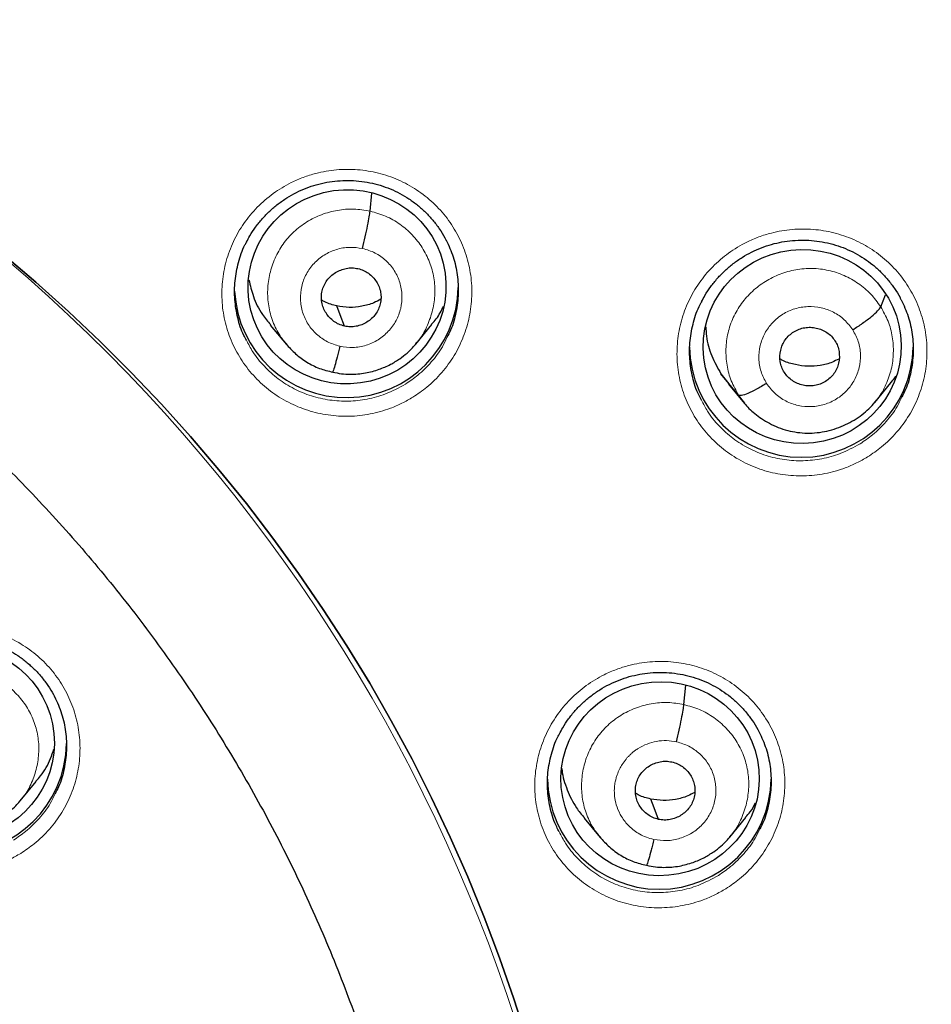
# Model space of a CAD drawing. Header units: millimetres. Extents: x 8 to 2385, y 12 to 2606.
# Tile 134 of 156: x 1076 to 1090, y 1870 to 1885. Entities that reach past the tile are written whole.
import ezdxf

# ---------------------------------------------------------------- set-up
doc = ezdxf.new("R2010")
doc.units = ezdxf.units.MM

msp = doc.modelspace()

# ---------------------------------------------------------------- linework, layer by layer
at = {"color": 7, "linetype": 'Continuous', "lineweight": 30}
for p, q in [((1081.34, 1881.651), (1081.365, 1881.926)), ((1089.103, 1880.198), (1089.178, 1880.382)), ((1079.823, 1879.92), (1080.069, 1879.626)), ((1082.035, 1879.632), (1082.28, 1879.928)), ((1082.038, 1879.645), (1082.031, 1879.636)), ((1086.674, 1879.18), (1086.793, 1879.028)), ((1086.943, 1878.854), (1086.674, 1879.18)), ((1086.787, 1879.023), (1087.034, 1878.729)), ((1089.012, 1878.745), (1089.259, 1879.043)), ((1086.112, 1874.153), (1086.139, 1874.446)), ((1076.021, 1872.689), (1076.266, 1872.985)), ((1076.025, 1872.702), (1076.017, 1872.693)), ((1084.594, 1872.426), (1084.84, 1872.132)), ((1086.808, 1872.141), (1087.054, 1872.437)), ((1086.812, 1872.153), (1086.804, 1872.144))]:
    msp.add_line(p, q, dxfattribs=at)
at = {"color": 252, "linetype": 'Continuous', "lineweight": 0}
msp.add_line((1087.036, 1878.736), (1086.943, 1878.854), dxfattribs=at)
at = {"color": 7, "linetype": 'Continuous', "lineweight": 30, "flags": 128}
for points in [[(1075.754, 1881.003), (1076.26, 1880.572), (1076.755, 1880.127), (1077.238, 1879.67), (1077.709, 1879.201), (1078.167, 1878.72), (1078.611, 1878.227), (1079.043, 1877.723), (1079.46, 1877.208), (1079.864, 1876.682), (1080.253, 1876.146), (1080.628, 1875.6), (1080.988, 1875.044), (1081.334, 1874.48), (1081.663, 1873.906), (1081.978, 1873.325), (1082.276, 1872.735), (1082.559, 1872.138), (1082.826, 1871.534), (1083.076, 1870.923), (1083.31, 1870.306), (1083.527, 1869.683), (1083.727, 1869.054)], [(1083.727, 1869.054), (1083.527, 1869.683), (1083.31, 1870.306), (1083.076, 1870.923), (1082.826, 1871.534), (1082.559, 1872.138), (1082.276, 1872.735), (1081.978, 1873.325), (1081.663, 1873.906), (1081.334, 1874.48), (1080.988, 1875.044), (1080.628, 1875.6), (1080.253, 1876.146), (1079.864, 1876.682), (1079.46, 1877.208), (1079.043, 1877.723), (1078.611, 1878.227), (1078.167, 1878.72), (1077.709, 1879.201), (1077.238, 1879.67), (1076.755, 1880.127), (1076.26, 1880.572), (1075.754, 1881.003)], [(1080.951, 1879.905), (1080.886, 1880.077), (1080.834, 1880.213)], [(1085.724, 1872.409), (1085.658, 1872.582), (1085.607, 1872.718)]]:
    msp.add_lwpolyline(points, dxfattribs=at)
at = {"color": 252, "linetype": 'Continuous', "lineweight": 0}
msp.add_arc((1059.33, 1861.516), 25.456, 359.9768, 180.2565, dxfattribs=at)
at = {"color": 7, "linetype": 'Continuous', "lineweight": 30}
for centre, radius, start, end in [((1080.98, 1880.519), 1.701, 182.7368, 359.1478), ((1087.897, 1879.612), 1.7, 180.8348, 359.1652), ((1075.025, 1873.587), 1.7, 180.8343, 359.1657), ((1085.737, 1873.047), 1.7, 180.8352, 359.1648)]:
    msp.add_arc(centre, radius, start, end, dxfattribs=at)
for centre, major_axis, ratio in [((1080.99, 1880.502), (1.491, 0.21), 0.980097), ((1087.91, 1879.595), (1.496, 0.177), 0.978637), ((1075.038, 1873.571), (1.496, 0.141), 0.98023), ((1085.749, 1873.027), (1.502, 0.134), 0.977463)]:
    msp.add_ellipse(centre, major_axis=major_axis, ratio=ratio, dxfattribs=at)
at = {"color": 252, "linetype": 'Continuous', "lineweight": 0}
for points, knots in [([(1059.487, 1910.611), (1060.879, 1910.576), (1063.663, 1910.506), (1067.806, 1909.942), (1071.883, 1909.047), (1075.864, 1907.795), (1079.716, 1906.204), (1083.41, 1904.284), (1086.917, 1902.052), (1090.209, 1899.524), (1093.26, 1896.72), (1096.047, 1893.663), (1098.548, 1890.375), (1100.742, 1886.884), (1102.614, 1883.216), (1104.149, 1879.399), (1105.332, 1875.465), (1106.161, 1871.443), (1106.61, 1867.366), (1106.728, 1863.658), (1106.532, 1861.33), (1106.45, 1860.364)], [0, 0, 0, 0, 0.053449, 0.106898, 0.160346, 0.213795, 0.267244, 0.320693, 0.374141, 0.42759, 0.481039, 0.534488, 0.587936, 0.641385, 0.694834, 0.748283, 0.801731, 0.85518, 0.908629, 0.962078, 1, 1, 1, 1]), ([(1081.992, 1878.825), (1082.063, 1878.873), (1082.223, 1878.982), (1082.436, 1879.194), (1082.625, 1879.452), (1082.766, 1879.739), (1082.858, 1880.044), (1082.895, 1880.36), (1082.879, 1880.678), (1082.809, 1880.987), (1082.687, 1881.281), (1082.517, 1881.549), (1082.304, 1881.785), (1082.053, 1881.982), (1081.772, 1882.135), (1081.469, 1882.238), (1081.152, 1882.29), (1080.831, 1882.288), (1080.553, 1882.241), (1080.324, 1882.169), (1080.103, 1882.073), (1079.863, 1881.927), (1079.619, 1881.718), (1079.415, 1881.471), (1079.255, 1881.194), (1079.145, 1880.894), (1079.086, 1880.581), (1079.083, 1880.263), (1079.132, 1879.95), (1079.236, 1879.649), (1079.388, 1879.371), (1079.586, 1879.122), (1079.823, 1878.909), (1080.094, 1878.74), (1080.389, 1878.617), (1080.702, 1878.546), (1081.023, 1878.526), (1081.343, 1878.561), (1081.611, 1878.637), (1081.827, 1878.729), (1081.937, 1878.793), (1081.992, 1878.825)], [0, 0, 0, 0, 0.021708, 0.048589, 0.07547, 0.102352, 0.129235, 0.156103, 0.182971, 0.209815, 0.236658, 0.263478, 0.290297, 0.317104, 0.343912, 0.370723, 0.397534, 0.424365, 0.451195, 0.467953, 0.484711, 0.511594, 0.538476, 0.565359, 0.592242, 0.619122, 0.646002, 0.672863, 0.699724, 0.726559, 0.753395, 0.780209, 0.807023, 0.833829, 0.860636, 0.887452, 0.914268, 0.941106, 0.967945, 0.983972, 1, 1, 1, 1]), ([(1080.078, 1879.623), (1080.042, 1879.666), (1079.952, 1879.772), (1079.856, 1879.973), (1079.79, 1880.211), (1079.776, 1880.458), (1079.809, 1880.704), (1079.888, 1880.939), (1080.011, 1881.155), (1080.176, 1881.343), (1080.375, 1881.495), (1080.6, 1881.606), (1080.842, 1881.671), (1081.093, 1881.693), (1081.258, 1881.665), (1081.34, 1881.651)], [0, 0, 0, 0, 0.054083, 0.132926, 0.211701, 0.290432, 0.369269, 0.448109, 0.526846, 0.605623, 0.684466, 0.763319, 0.842199, 0.921046, 1, 1, 1, 1]), ([(1081.34, 1881.651), (1081.42, 1881.629), (1081.581, 1881.585), (1081.798, 1881.458), (1081.987, 1881.297), (1082.14, 1881.102), (1082.252, 1880.88), (1082.317, 1880.642), (1082.332, 1880.395), (1082.299, 1880.149), (1082.217, 1879.916), (1082.129, 1879.744), (1082.056, 1879.664), (1082.038, 1879.645)], [0, 0, 0, 0, 0.097148, 0.194168, 0.291228, 0.388252, 0.485265, 0.582194, 0.67907, 0.776075, 0.873084, 0.969967, 1, 1, 1, 1]), ([(1088.904, 1877.917), (1088.976, 1877.966), (1089.138, 1878.074), (1089.352, 1878.287), (1089.542, 1878.545), (1089.684, 1878.832), (1089.776, 1879.137), (1089.814, 1879.453), (1089.799, 1879.771), (1089.729, 1880.08), (1089.609, 1880.373), (1089.439, 1880.641), (1089.227, 1880.878), (1088.976, 1881.074), (1088.696, 1881.227), (1088.393, 1881.331), (1088.077, 1881.383), (1087.756, 1881.382), (1087.478, 1881.335), (1087.248, 1881.263), (1087.027, 1881.167), (1086.786, 1881.021), (1086.542, 1880.812), (1086.337, 1880.565), (1086.176, 1880.288), (1086.065, 1879.989), (1086.006, 1879.676), (1086.002, 1879.358), (1086.05, 1879.044), (1086.153, 1878.744), (1086.304, 1878.465), (1086.502, 1878.217), (1086.738, 1878.004), (1087.008, 1877.835), (1087.303, 1877.711), (1087.615, 1877.64), (1087.936, 1877.621), (1088.256, 1877.655), (1088.524, 1877.73), (1088.739, 1877.822), (1088.849, 1877.885), (1088.904, 1877.917)], [0, 0, 0, 0, 0.021961, 0.048859, 0.075758, 0.102648, 0.129538, 0.1564, 0.183262, 0.210089, 0.236916, 0.263715, 0.290514, 0.317307, 0.344099, 0.370908, 0.397716, 0.424557, 0.451398, 0.468178, 0.484959, 0.511854, 0.538748, 0.565643, 0.592538, 0.619421, 0.646304, 0.673155, 0.700006, 0.726823, 0.753639, 0.780434, 0.807229, 0.834024, 0.860819, 0.887636, 0.914454, 0.941306, 0.968158, 0.984079, 1, 1, 1, 1]), ([(1080.88, 1879.599), (1080.815, 1879.619), (1080.686, 1879.658), (1080.521, 1879.777), (1080.391, 1879.93), (1080.307, 1880.113), (1080.273, 1880.311), (1080.293, 1880.511), (1080.364, 1880.7), (1080.483, 1880.864), (1080.64, 1880.993), (1080.825, 1881.076), (1081.027, 1881.113), (1081.16, 1881.094), (1081.227, 1881.085)], [0, 0, 0, 0, 0.083336, 0.16667, 0.250004, 0.333338, 0.416671, 0.500002, 0.583331, 0.666666, 0.750001, 0.833337, 0.916667, 1, 1, 1, 1]), ([(1081.227, 1881.085), (1081.292, 1881.065), (1081.421, 1881.026), (1081.586, 1880.907), (1081.716, 1880.753), (1081.8, 1880.571), (1081.834, 1880.373), (1081.814, 1880.172), (1081.743, 1879.984), (1081.624, 1879.82), (1081.467, 1879.691), (1081.282, 1879.607), (1081.08, 1879.57), (1080.947, 1879.59), (1080.88, 1879.599)], [0, 0, 0, 0, 0.083336, 0.16667, 0.250004, 0.333338, 0.416671, 0.500002, 0.583331, 0.666666, 0.750001, 0.833337, 0.916667, 1, 1, 1, 1]), ([(1086.943, 1878.854), (1086.903, 1878.926), (1086.822, 1879.07), (1086.76, 1879.31), (1086.743, 1879.557), (1086.774, 1879.803), (1086.855, 1880.038), (1086.98, 1880.253), (1087.147, 1880.439), (1087.346, 1880.59), (1087.57, 1880.702), (1087.812, 1880.77), (1088.062, 1880.789), (1088.311, 1880.759), (1088.549, 1880.681), (1088.766, 1880.559), (1088.959, 1880.4), (1089.055, 1880.265), (1089.103, 1880.198)], [0, 0, 0, 0, 0.062591, 0.125095, 0.187626, 0.250136, 0.312637, 0.375086, 0.437502, 0.5, 0.562498, 0.624913, 0.687362, 0.749864, 0.812373, 0.874905, 0.93741, 1, 1, 1, 1]), ([(1087.368, 1879.034), (1087.337, 1879.093), (1087.274, 1879.211), (1087.243, 1879.41), (1087.262, 1879.61), (1087.334, 1879.799), (1087.452, 1879.963), (1087.609, 1880.092), (1087.795, 1880.176), (1087.996, 1880.21), (1088.199, 1880.193), (1088.389, 1880.123), (1088.557, 1880.009), (1088.637, 1879.902), (1088.678, 1879.849)], [0, 0, 0, 0, 0.083336, 0.16667, 0.250005, 0.333339, 0.416673, 0.500003, 0.583336, 0.666668, 0.750003, 0.833337, 0.916667, 1, 1, 1, 1]), ([(1089.103, 1880.198), (1089.143, 1880.126), (1089.224, 1879.983), (1089.286, 1879.742), (1089.303, 1879.496), (1089.272, 1879.25), (1089.189, 1879.017), (1089.1, 1878.848), (1089.028, 1878.77), (1089.012, 1878.752)], [0, 0, 0, 0, 0.159325, 0.318431, 0.477606, 0.636725, 0.795823, 0.954787, 1, 1, 1, 1]), ([(1088.678, 1879.849), (1088.709, 1879.79), (1088.772, 1879.673), (1088.803, 1879.473), (1088.784, 1879.273), (1088.712, 1879.085), (1088.594, 1878.92), (1088.437, 1878.792), (1088.251, 1878.707), (1088.05, 1878.673), (1087.847, 1878.691), (1087.657, 1878.76), (1087.488, 1878.874), (1087.408, 1878.981), (1087.368, 1879.034)], [0, 0, 0, 0, 0.083333, 0.166663, 0.249997, 0.333332, 0.416664, 0.499997, 0.583327, 0.666661, 0.749995, 0.83333, 0.916664, 1, 1, 1, 1]), ([(1081.879, 1879.024), (1081.779, 1878.97), (1081.595, 1878.869), (1081.298, 1878.789), (1081.012, 1878.757), (1080.725, 1878.774), (1080.446, 1878.837), (1080.182, 1878.947), (1079.939, 1879.098), (1079.728, 1879.289), (1079.564, 1879.488), (1079.491, 1879.631), (1079.461, 1879.691)], [0, 0, 0, 0, 0.1205892, 0.2216857, 0.3227817, 0.4237639, 0.5247456, 0.6256966, 0.7266473, 0.8276234, 0.9285995, 1, 1, 1, 1]), ([(1082.508, 1879.732), (1082.486, 1879.684), (1082.425, 1879.55), (1082.275, 1879.356), (1082.086, 1879.165), (1081.943, 1879.068), (1081.879, 1879.024)], [0, 0, 0, 0, 0.1642756, 0.4619457, 0.7596163, 1, 1, 1, 1]), ([(1088.79, 1878.117), (1088.69, 1878.063), (1088.506, 1877.963), (1088.21, 1877.883), (1087.924, 1877.851), (1087.637, 1877.868), (1087.358, 1877.932), (1087.094, 1878.042), (1086.852, 1878.193), (1086.642, 1878.384), (1086.479, 1878.581), (1086.408, 1878.723), (1086.378, 1878.781)], [0, 0, 0, 0, 0.120115, 0.221542, 0.322969, 0.424226, 0.525482, 0.626659, 0.727835, 0.829003, 0.93017, 1, 1, 1, 1]), ([(1089.425, 1878.829), (1089.402, 1878.78), (1089.34, 1878.645), (1089.189, 1878.45), (1088.999, 1878.258), (1088.855, 1878.161), (1088.79, 1878.117)], [0, 0, 0, 0, 0.167338, 0.46298, 0.758623, 1, 1, 1, 1]), ([(1076.03, 1871.892), (1076.1, 1871.939), (1076.258, 1872.045), (1076.471, 1872.254), (1076.662, 1872.51), (1076.805, 1872.795), (1076.898, 1873.099), (1076.938, 1873.414), (1076.924, 1873.73), (1076.855, 1874.04), (1076.736, 1874.333), (1076.567, 1874.602), (1076.356, 1874.84), (1076.106, 1875.038), (1075.826, 1875.194), (1075.524, 1875.299), (1075.207, 1875.354), (1074.886, 1875.355), (1074.608, 1875.31), (1074.378, 1875.239), (1074.157, 1875.146), (1073.915, 1875.002), (1073.67, 1874.795), (1073.465, 1874.55), (1073.303, 1874.275), (1073.191, 1873.977), (1073.13, 1873.665), (1073.125, 1873.348), (1073.172, 1873.035), (1073.274, 1872.735), (1073.424, 1872.455), (1073.62, 1872.205), (1073.856, 1871.991), (1074.126, 1871.819), (1074.42, 1871.694), (1074.733, 1871.621), (1075.054, 1871.599), (1075.374, 1871.631), (1075.643, 1871.705), (1075.861, 1871.796), (1075.973, 1871.86), (1076.03, 1871.892)], [0, 0, 0, 0, 0.021222, 0.048085, 0.074948, 0.10181, 0.128672, 0.155526, 0.18238, 0.209222, 0.236065, 0.262896, 0.289728, 0.316555, 0.343382, 0.370213, 0.397043, 0.423884, 0.450724, 0.46749, 0.484256, 0.511119, 0.537982, 0.564845, 0.591707, 0.618568, 0.645428, 0.672278, 0.699129, 0.725967, 0.752806, 0.779635, 0.806465, 0.833292, 0.860119, 0.886953, 0.913786, 0.94063, 0.967474, 0.983737, 1, 1, 1, 1]), ([(1086.749, 1871.355), (1086.82, 1871.403), (1086.98, 1871.511), (1087.193, 1871.723), (1087.382, 1871.981), (1087.524, 1872.267), (1087.615, 1872.572), (1087.653, 1872.887), (1087.638, 1873.203), (1087.567, 1873.512), (1087.446, 1873.805), (1087.276, 1874.072), (1087.064, 1874.308), (1086.813, 1874.504), (1086.533, 1874.657), (1086.23, 1874.76), (1085.913, 1874.812), (1085.591, 1874.81), (1085.313, 1874.763), (1085.084, 1874.69), (1084.863, 1874.595), (1084.622, 1874.449), (1084.378, 1874.24), (1084.174, 1873.993), (1084.013, 1873.717), (1083.903, 1873.418), (1083.844, 1873.106), (1083.84, 1872.789), (1083.89, 1872.476), (1083.993, 1872.177), (1084.144, 1871.899), (1084.342, 1871.651), (1084.578, 1871.439), (1084.849, 1871.27), (1085.144, 1871.147), (1085.457, 1871.076), (1085.778, 1871.057), (1086.098, 1871.091), (1086.366, 1871.167), (1086.583, 1871.259), (1086.693, 1871.323), (1086.749, 1871.355)], [0, 0, 0, 0, 0.021645, 0.0485283, 0.0754114, 0.1022811, 0.1291506, 0.155996, 0.1828412, 0.2096623, 0.2364834, 0.2632909, 0.2900984, 0.3169088, 0.3437193, 0.370548, 0.3973767, 0.4242309, 0.4510851, 0.4678805, 0.4846758, 0.5115513, 0.5384268, 0.5653029, 0.592179, 0.6190418, 0.6459044, 0.6727416, 0.6995788, 0.7263941, 0.7532094, 0.7800159, 0.8068225, 0.8336373, 0.8604521, 0.8872884, 0.9141249, 0.9409867, 0.9678487, 0.9839243, 1, 1, 1, 1]), ([(1075.339, 1874.666), (1075.418, 1874.644), (1075.575, 1874.6), (1075.788, 1874.476), (1075.973, 1874.318), (1076.124, 1874.127), (1076.233, 1873.91), (1076.297, 1873.676), (1076.311, 1873.435), (1076.279, 1873.194), (1076.2, 1872.966), (1076.113, 1872.798), (1076.042, 1872.72), (1076.025, 1872.702)], [0, 0, 0, 0, 0.097206, 0.194283, 0.291402, 0.388484, 0.485555, 0.582542, 0.679477, 0.776541, 0.873608, 0.970546, 1, 1, 1, 1]), ([(1084.849, 1872.129), (1084.813, 1872.171), (1084.724, 1872.276), (1084.629, 1872.476), (1084.562, 1872.714), (1084.548, 1872.961), (1084.581, 1873.205), (1084.66, 1873.44), (1084.784, 1873.656), (1084.948, 1873.844), (1085.147, 1873.996), (1085.372, 1874.107), (1085.614, 1874.172), (1085.866, 1874.195), (1086.03, 1874.167), (1086.112, 1874.153)], [0, 0, 0, 0, 0.0533316, 0.1322374, 0.2110747, 0.2898686, 0.3687686, 0.4476714, 0.5264707, 0.6053097, 0.6842153, 0.7631307, 0.8420741, 0.9209839, 1, 1, 1, 1]), ([(1086.112, 1874.153), (1086.193, 1874.131), (1086.353, 1874.087), (1086.57, 1873.961), (1086.759, 1873.8), (1086.913, 1873.606), (1087.024, 1873.385), (1087.089, 1873.147), (1087.104, 1872.9), (1087.071, 1872.655), (1086.99, 1872.422), (1086.902, 1872.251), (1086.829, 1872.171), (1086.812, 1872.153)], [0, 0, 0, 0, 0.097207, 0.194286, 0.291406, 0.38849, 0.485562, 0.58255, 0.679485, 0.77655, 0.873619, 0.97056, 1, 1, 1, 1]), ([(1085.652, 1872.104), (1085.614, 1872.114), (1085.541, 1872.133), (1085.41, 1872.196), (1085.276, 1872.297), (1085.162, 1872.441), (1085.092, 1872.587), (1085.059, 1872.721), (1085.052, 1872.823), (1085.055, 1872.894), (1085.06, 1872.938), (1085.066, 1872.977), (1085.073, 1873.007), (1085.082, 1873.043), (1085.099, 1873.097), (1085.13, 1873.169), (1085.175, 1873.25), (1085.219, 1873.311), (1085.261, 1873.359), (1085.294, 1873.393), (1085.331, 1873.426), (1085.372, 1873.458), (1085.443, 1873.505), (1085.55, 1873.558), (1085.695, 1873.599), (1085.848, 1873.613), (1085.949, 1873.596), (1086, 1873.587)], [0, 0, 0, 0, 0.048487, 0.094542, 0.179674, 0.25579, 0.322824, 0.380795, 0.429628, 0.45064, 0.469388, 0.485874, 0.500094, 0.50783, 0.532067, 0.571469, 0.606151, 0.647492, 0.665887, 0.685333, 0.705829, 0.727383, 0.750007, 0.811684, 0.873895, 0.936601, 1, 1, 1, 1]), ([(1086, 1873.587), (1086.064, 1873.568), (1086.193, 1873.529), (1086.358, 1873.411), (1086.488, 1873.257), (1086.573, 1873.075), (1086.606, 1872.877), (1086.587, 1872.678), (1086.515, 1872.489), (1086.397, 1872.325), (1086.239, 1872.197), (1086.054, 1872.113), (1085.853, 1872.076), (1085.719, 1872.095), (1085.652, 1872.104)], [0, 0, 0, 0, 0.083337, 0.16667, 0.250005, 0.333339, 0.416673, 0.500005, 0.58334, 0.666674, 0.750004, 0.833336, 0.916667, 1, 1, 1, 1]), ([(1076.551, 1872.798), (1076.528, 1872.748), (1076.465, 1872.613), (1076.313, 1872.419), (1076.124, 1872.231), (1075.982, 1872.136), (1075.919, 1872.094)], [0, 0, 0, 0, 0.171418, 0.468397, 0.765376, 1, 1, 1, 1]), ([(1086.635, 1871.557), (1086.534, 1871.502), (1086.349, 1871.401), (1086.052, 1871.321), (1085.766, 1871.289), (1085.479, 1871.306), (1085.199, 1871.369), (1084.935, 1871.479), (1084.693, 1871.63), (1084.483, 1871.82), (1084.319, 1872.018), (1084.246, 1872.161), (1084.216, 1872.221)], [0, 0, 0, 0, 0.120873, 0.222, 0.323126, 0.424127, 0.525126, 0.62605, 0.726973, 0.827859, 0.928744, 1, 1, 1, 1]), ([(1087.265, 1872.265), (1087.243, 1872.217), (1087.181, 1872.082), (1087.031, 1871.887), (1086.842, 1871.697), (1086.698, 1871.6), (1086.635, 1871.557)], [0, 0, 0, 0, 0.167149, 0.464046, 0.760944, 1, 1, 1, 1])]:
    msp.add_open_spline(points, degree=3, knots=knots, dxfattribs=at)
at = {"color": 7, "linetype": 'Continuous', "lineweight": 30}
for points, knots in [([(1106.455, 1860.185), (1106.47, 1860.353), (1106.501, 1860.708), (1106.541, 1861.271), (1106.578, 1861.895), (1106.609, 1862.58), (1106.631, 1863.325), (1106.641, 1864.115), (1106.638, 1864.945), (1106.619, 1865.815), (1106.581, 1866.733), (1106.523, 1867.682), (1106.422, 1868.892), (1106.257, 1870.345), (1105.998, 1872.035), (1105.674, 1873.707), (1105.288, 1875.358), (1104.858, 1876.929), (1104.395, 1878.419), (1103.905, 1879.829), (1103.374, 1881.217), (1102.841, 1882.485), (1102.321, 1883.633), (1101.826, 1884.659), (1101.319, 1885.65), (1100.771, 1886.66), (1100.184, 1887.682), (1099.557, 1888.71), (1098.928, 1889.686), (1098.299, 1890.61), (1097.675, 1891.484), (1097.085, 1892.271), (1096.531, 1892.978), (1096.017, 1893.612), (1095.512, 1894.212), (1095.012, 1894.786), (1094.45, 1895.411), (1093.803, 1896.102), (1093.053, 1896.87), (1092.279, 1897.625), (1091.484, 1898.365), (1090.67, 1899.088), (1089.808, 1899.819), (1088.895, 1900.553), (1087.929, 1901.29), (1087.035, 1901.935), (1086.214, 1902.499), (1085.469, 1902.991), (1084.669, 1903.495), (1083.813, 1904.01), (1082.898, 1904.533), (1081.944, 1905.05), (1080.95, 1905.559), (1079.919, 1906.056), (1078.831, 1906.549), (1077.685, 1907.031), (1076.741, 1907.407), (1076.175, 1907.61), (1076.015, 1907.667)], [0, 0, 0, 0, 0.008247, 0.017505, 0.027777, 0.039065, 0.051369, 0.064692, 0.07819, 0.092597, 0.107916, 0.1239, 0.139888, 0.16835, 0.196699, 0.224932, 0.253048, 0.28104, 0.305871, 0.330594, 0.355204, 0.379695, 0.39885, 0.417774, 0.436187, 0.454081, 0.474707, 0.494598, 0.513758, 0.532188, 0.549893, 0.566876, 0.58083, 0.59426, 0.607168, 0.619559, 0.631837, 0.648647, 0.666298, 0.684788, 0.702009, 0.719904, 0.738477, 0.757731, 0.777672, 0.798308, 0.812087, 0.826726, 0.84223, 0.858606, 0.875864, 0.89401, 0.911937, 0.930662, 0.950189, 0.970523, 0.991666, 1, 1, 1, 1]), ([(1059.487, 1906.718), (1059.635, 1906.718), (1060.065, 1906.717), (1060.776, 1906.703), (1061.622, 1906.672), (1062.466, 1906.625), (1063.31, 1906.562), (1064.152, 1906.484), (1064.993, 1906.391), (1065.832, 1906.282), (1066.668, 1906.158), (1067.502, 1906.019), (1068.333, 1905.864), (1069.161, 1905.694), (1069.986, 1905.509), (1070.807, 1905.309), (1071.624, 1905.094), (1072.437, 1904.864), (1073.245, 1904.619), (1074.049, 1904.359), (1074.847, 1904.084), (1075.64, 1903.795), (1076.428, 1903.492), (1077.209, 1903.174), (1077.985, 1902.841), (1078.753, 1902.495), (1079.516, 1902.134), (1080.271, 1901.76), (1081.019, 1901.372), (1081.759, 1900.97), (1082.491, 1900.554), (1083.216, 1900.126), (1083.932, 1899.684), (1084.64, 1899.229), (1085.339, 1898.761), (1086.028, 1898.28), (1086.709, 1897.787), (1087.38, 1897.281), (1088.041, 1896.763), (1088.693, 1896.233), (1089.334, 1895.692), (1089.965, 1895.138), (1090.585, 1894.573), (1091.194, 1893.997), (1091.792, 1893.41), (1092.379, 1892.812), (1092.954, 1892.203), (1093.517, 1891.584), (1094.069, 1890.954), (1094.609, 1890.315), (1095.136, 1889.665), (1095.651, 1889.006), (1096.153, 1888.338), (1096.643, 1887.661), (1097.119, 1886.975), (1097.582, 1886.28), (1098.032, 1885.577), (1098.469, 1884.866), (1098.892, 1884.146), (1099.301, 1883.42), (1099.696, 1882.685), (1100.077, 1881.944), (1100.444, 1881.196), (1100.797, 1880.441), (1101.135, 1879.68), (1101.459, 1878.913), (1101.768, 1878.14), (1102.062, 1877.361), (1102.341, 1876.577), (1102.605, 1875.789), (1102.855, 1874.995), (1103.089, 1874.197), (1103.308, 1873.395), (1103.511, 1872.589), (1103.699, 1871.78), (1103.871, 1870.967), (1104, 1870.312), (1104.065, 1869.929), (1104.084, 1869.818)], [0, 0, 0, 0, 0.006986, 0.02033, 0.033675, 0.047019, 0.060363, 0.073707, 0.087051, 0.100395, 0.11374, 0.127084, 0.140428, 0.153772, 0.167116, 0.180461, 0.193805, 0.207149, 0.220494, 0.233838, 0.247183, 0.260527, 0.273872, 0.287216, 0.300561, 0.313906, 0.32725, 0.340595, 0.35394, 0.367285, 0.38063, 0.393975, 0.40732, 0.420665, 0.43401, 0.447355, 0.460701, 0.474046, 0.487392, 0.500737, 0.514083, 0.527429, 0.540774, 0.55412, 0.567466, 0.580812, 0.594158, 0.607504, 0.62085, 0.634197, 0.647543, 0.66089, 0.674236, 0.687583, 0.700929, 0.714276, 0.727623, 0.74097, 0.754317, 0.767664, 0.781011, 0.794358, 0.807706, 0.821053, 0.8344, 0.847748, 0.861095, 0.874443, 0.88779, 0.901138, 0.914486, 0.927834, 0.941182, 0.95453, 0.967877, 0.981225, 0.994574, 1, 1, 1, 1]), ([(1064.531, 1883.959), (1064.631, 1883.936), (1064.928, 1883.868), (1065.418, 1883.743), (1065.999, 1883.579), (1066.575, 1883.401), (1067.146, 1883.207), (1067.712, 1883), (1068.273, 1882.777), (1068.827, 1882.541), (1069.374, 1882.29), (1069.915, 1882.025), (1070.448, 1881.747), (1070.974, 1881.455), (1071.492, 1881.15), (1072.002, 1880.831), (1072.503, 1880.5), (1072.994, 1880.155), (1073.477, 1879.799), (1073.95, 1879.43), (1074.413, 1879.049), (1074.865, 1878.656), (1075.307, 1878.251), (1075.738, 1877.836), (1076.158, 1877.41), (1076.566, 1876.973), (1076.963, 1876.525), (1077.347, 1876.068), (1077.719, 1875.601), (1078.079, 1875.124), (1078.426, 1874.639), (1078.759, 1874.145), (1079.079, 1873.642), (1079.386, 1873.131), (1079.679, 1872.613), (1079.959, 1872.087), (1080.224, 1871.554), (1080.474, 1871.015), (1080.711, 1870.469), (1080.932, 1869.918), (1081.139, 1869.361), (1081.331, 1868.799), (1081.508, 1868.232), (1081.67, 1867.66), (1081.816, 1867.085), (1081.947, 1866.507), (1082.062, 1865.925), (1082.162, 1865.34), (1082.246, 1864.753), (1082.314, 1864.179), (1082.346, 1863.8), (1082.361, 1863.618)], [0, 0, 0, 0, 0.0106038, 0.0312341, 0.0518649, 0.0724961, 0.0931276, 0.1137596, 0.1343919, 0.1550247, 0.175658, 0.1962919, 0.2169262, 0.2375612, 0.2581967, 0.2788329, 0.2994697, 0.3201073, 0.3407455, 0.3613844, 0.382024, 0.4026644, 0.4233056, 0.4439476, 0.4645903, 0.4852338, 0.5058782, 0.5265233, 0.5471692, 0.567816, 0.5884636, 0.6091119, 0.6297611, 0.650411, 0.6710617, 0.6917132, 0.7123654, 0.7330183, 0.753672, 0.7743262, 0.7949812, 0.8156367, 0.8362929, 0.8569495, 0.8776067, 0.8982644, 0.9189225, 0.939581, 0.9602398, 0.980899, 1, 1, 1, 1]), ([(1079.463, 1881.184), (1079.479, 1881.215), (1079.519, 1881.294), (1079.599, 1881.412), (1079.7, 1881.539), (1079.814, 1881.656), (1079.94, 1881.763), (1080.075, 1881.857), (1080.218, 1881.938), (1080.368, 1882.005), (1080.522, 1882.056), (1080.681, 1882.093), (1080.843, 1882.114), (1081.007, 1882.121), (1081.172, 1882.111), (1081.335, 1882.087), (1081.494, 1882.047), (1081.648, 1881.992), (1081.794, 1881.923), (1081.933, 1881.841), (1082.063, 1881.745), (1082.184, 1881.637), (1082.295, 1881.517), (1082.393, 1881.387), (1082.461, 1881.283), (1082.491, 1881.22), (1082.497, 1881.206)], [0, 0, 0, 0, 0.0279881, 0.071111, 0.1146136, 0.158412, 0.2023861, 0.246374, 0.2902114, 0.3337933, 0.3769834, 0.4200105, 0.4634368, 0.507187, 0.5511331, 0.595114, 0.6389612, 0.6825764, 0.7258099, 0.7686906, 0.8119443, 0.8556434, 0.8996323, 0.9437197, 0.987632, 1, 1, 1, 1]), ([(1081.227, 1881.085), (1081.241, 1881.144), (1081.268, 1881.265), (1081.304, 1881.435), (1081.331, 1881.577), (1081.337, 1881.627), (1081.34, 1881.651)], [0, 0, 0, 0, 0.248319, 0.499407, 0.750517, 1, 1, 1, 1]), ([(1079.461, 1879.691), (1079.447, 1879.715), (1079.387, 1879.821), (1079.323, 1880.03), (1079.277, 1880.31), (1079.28, 1880.595), (1079.335, 1880.873), (1079.398, 1881.073), (1079.456, 1881.17), (1079.465, 1881.186)], [0, 0, 0, 0, 0.0534898, 0.2357566, 0.4182084, 0.6006612, 0.783255, 0.9658497, 1, 1, 1, 1]), ([(1082.498, 1881.21), (1082.536, 1881.127), (1082.613, 1880.958), (1082.672, 1880.683), (1082.688, 1880.399), (1082.652, 1880.117), (1082.592, 1879.891), (1082.528, 1879.769), (1082.508, 1879.732)], [0, 0, 0, 0, 0.177882, 0.362526, 0.547352, 0.732179, 0.91712, 1, 1, 1, 1]), ([(1086.38, 1880.275), (1086.397, 1880.307), (1086.437, 1880.387), (1086.518, 1880.507), (1086.62, 1880.633), (1086.735, 1880.751), (1086.86, 1880.857), (1086.996, 1880.951), (1087.139, 1881.032), (1087.289, 1881.099), (1087.444, 1881.15), (1087.602, 1881.186), (1087.764, 1881.208), (1087.929, 1881.214), (1088.093, 1881.205), (1088.256, 1881.18), (1088.416, 1881.14), (1088.569, 1881.085), (1088.716, 1881.016), (1088.854, 1880.934), (1088.983, 1880.838), (1089.104, 1880.73), (1089.215, 1880.61), (1089.313, 1880.48), (1089.38, 1880.377), (1089.409, 1880.315), (1089.415, 1880.302)], [0, 0, 0, 0, 0.0291247, 0.0722114, 0.1156766, 0.1594386, 0.2033792, 0.2473395, 0.2911548, 0.3347202, 0.3778989, 0.4209134, 0.4643254, 0.5080602, 0.55199, 0.5959538, 0.6397839, 0.6833828, 0.7266008, 0.7694619, 0.8126905, 0.8563629, 0.9003227, 0.9443773, 0.9882542, 1, 1, 1, 1]), ([(1080.951, 1879.905), (1080.923, 1879.913), (1080.866, 1879.929), (1080.764, 1879.99), (1080.681, 1880.077), (1080.628, 1880.181), (1080.603, 1880.266), (1080.598, 1880.354), (1080.609, 1880.441), (1080.638, 1880.524), (1080.682, 1880.601), (1080.741, 1880.667), (1080.836, 1880.738), (1080.949, 1880.782), (1081.068, 1880.794), (1081.126, 1880.784), (1081.156, 1880.779)], [0, 0, 0, 0, 0.062683, 0.12523, 0.250216, 0.312849, 0.375204, 0.437526, 0.499986, 0.56245, 0.624782, 0.687144, 0.74978, 0.874766, 0.937314, 1, 1, 1, 1]), ([(1081.156, 1880.779), (1081.184, 1880.771), (1081.242, 1880.755), (1081.343, 1880.694), (1081.426, 1880.607), (1081.479, 1880.502), (1081.504, 1880.418), (1081.509, 1880.33), (1081.498, 1880.243), (1081.469, 1880.159), (1081.425, 1880.083), (1081.366, 1880.017), (1081.271, 1879.946), (1081.158, 1879.902), (1081.039, 1879.89), (1080.981, 1879.9), (1080.951, 1879.905)], [0, 0, 0, 0, 0.062683, 0.125231, 0.250217, 0.312849, 0.375204, 0.437527, 0.499987, 0.562451, 0.624783, 0.687145, 0.749781, 0.874766, 0.937314, 1, 1, 1, 1]), ([(1079.498, 1880.607), (1079.518, 1880.523), (1079.561, 1880.339), (1079.676, 1880.106), (1079.785, 1879.975), (1079.829, 1879.924)], [0, 0, 0, 0, 0.337818, 0.738652, 1, 1, 1, 1]), ([(1080.834, 1880.213), (1080.772, 1880.228), (1080.691, 1880.248), (1080.62, 1880.291), (1080.604, 1880.301)], [0, 0, 0, 0, 0.769225, 1, 1, 1, 1]), ([(1081.504, 1880.313), (1081.469, 1880.294), (1081.378, 1880.245), (1081.214, 1880.202), (1081.023, 1880.181), (1080.897, 1880.202), (1080.834, 1880.213)], [0, 0, 0, 0, 0.173253, 0.449156, 0.724274, 1, 1, 1, 1]), ([(1086.378, 1878.781), (1086.364, 1878.807), (1086.303, 1878.914), (1086.239, 1879.125), (1086.193, 1879.404), (1086.197, 1879.689), (1086.253, 1879.968), (1086.317, 1880.166), (1086.374, 1880.262), (1086.382, 1880.276)], [0, 0, 0, 0, 0.056498, 0.238561, 0.420869, 0.603178, 0.785723, 0.968269, 1, 1, 1, 1]), ([(1089.416, 1880.305), (1089.454, 1880.222), (1089.531, 1880.052), (1089.59, 1879.777), (1089.605, 1879.493), (1089.568, 1879.211), (1089.508, 1878.986), (1089.444, 1878.866), (1089.425, 1878.829)], [0, 0, 0, 0, 0.179426, 0.36423, 0.549293, 0.734357, 0.919634, 1, 1, 1, 1]), ([(1082.274, 1879.933), (1082.3, 1879.96), (1082.375, 1880.04), (1082.424, 1880.14), (1082.456, 1880.206)], [0, 0, 0, 0, 0.336137, 1, 1, 1, 1]), ([(1088.678, 1879.849), (1088.729, 1879.882), (1088.833, 1879.95), (1088.967, 1880.052), (1089.067, 1880.142), (1089.091, 1880.179), (1089.103, 1880.198)], [0, 0, 0, 0, 0.248376, 0.499435, 0.750536, 1, 1, 1, 1]), ([(1086.444, 1879.893), (1086.446, 1879.845), (1086.453, 1879.696), (1086.524, 1879.45), (1086.624, 1879.27), (1086.674, 1879.18)], [0, 0, 0, 0, 0.187284, 0.593362, 1, 1, 1, 1]), ([(1087.638, 1879.202), (1087.623, 1879.227), (1087.594, 1879.279), (1087.567, 1879.393), (1087.571, 1879.512), (1087.608, 1879.624), (1087.652, 1879.701), (1087.711, 1879.767), (1087.781, 1879.821), (1087.861, 1879.861), (1087.947, 1879.884), (1088.036, 1879.89), (1088.154, 1879.875), (1088.265, 1879.827), (1088.357, 1879.753), (1088.391, 1879.705), (1088.408, 1879.681)], [0, 0, 0, 0, 0.062684, 0.1252266, 0.2502061, 0.3128428, 0.3752058, 0.4375357, 0.499999, 0.5624624, 0.6247923, 0.6871556, 0.7497926, 0.874773, 0.9373159, 1, 1, 1, 1]), ([(1088.408, 1879.681), (1088.423, 1879.656), (1088.451, 1879.605), (1088.479, 1879.49), (1088.475, 1879.371), (1088.438, 1879.259), (1088.394, 1879.182), (1088.335, 1879.116), (1088.265, 1879.062), (1088.185, 1879.022), (1088.099, 1878.999), (1088.01, 1878.993), (1087.892, 1879.008), (1087.781, 1879.056), (1087.689, 1879.13), (1087.655, 1879.178), (1087.638, 1879.202)], [0, 0, 0, 0, 0.062684, 0.125227, 0.250207, 0.312844, 0.375207, 0.437537, 0.5, 0.562464, 0.624794, 0.687157, 0.749794, 0.874773, 0.937316, 1, 1, 1, 1]), ([(1080.06, 1879.637), (1080.108, 1879.584), (1080.203, 1879.478), (1080.377, 1879.353), (1080.567, 1879.255), (1080.704, 1879.222), (1080.772, 1879.205)], [0, 0, 0, 0, 0.251784, 0.5023632, 0.7515383, 1, 1, 1, 1]), ([(1080.773, 1879.206), (1080.817, 1879.197), (1080.903, 1879.179), (1081.07, 1879.17), (1081.264, 1879.186), (1081.471, 1879.241), (1081.645, 1879.317), (1081.786, 1879.403), (1081.897, 1879.489), (1081.981, 1879.569), (1082.025, 1879.621), (1082.045, 1879.644)], [0, 0, 0, 0, 0.095528, 0.186319, 0.354404, 0.505219, 0.638723, 0.75486, 0.8537, 0.935354, 1, 1, 1, 1]), ([(1080.88, 1879.599), (1080.873, 1879.57), (1080.859, 1879.513), (1080.833, 1879.408), (1080.804, 1879.298), (1080.782, 1879.227), (1080.775, 1879.211), (1080.773, 1879.207)], [0, 0, 0, 0, 0.147912, 0.294345, 0.585408, 0.87605, 1, 1, 1, 1]), ([(1088.465, 1879.405), (1088.433, 1879.388), (1088.345, 1879.341), (1088.185, 1879.302), (1087.995, 1879.288), (1087.806, 1879.315), (1087.664, 1879.354), (1087.593, 1879.394), (1087.578, 1879.403)], [0, 0, 0, 0, 0.117455, 0.322827, 0.528309, 0.734692, 0.941617, 1, 1, 1, 1]), ([(1089.254, 1879.048), (1089.277, 1879.07), (1089.308, 1879.1), (1089.328, 1879.137), (1089.334, 1879.147)], [0, 0, 0, 0, 0.745534, 1, 1, 1, 1]), ([(1087.368, 1879.034), (1087.317, 1879.004), (1087.214, 1878.942), (1087.079, 1878.877), (1086.978, 1878.842), (1086.955, 1878.85), (1086.943, 1878.854)], [0, 0, 0, 0, 0.251683, 0.500902, 0.7493, 1, 1, 1, 1]), ([(1087.028, 1878.736), (1087.051, 1878.708), (1087.1, 1878.652), (1087.19, 1878.572), (1087.294, 1878.496), (1087.413, 1878.425), (1087.545, 1878.363), (1087.688, 1878.317), (1087.836, 1878.287), (1087.986, 1878.276), (1088.137, 1878.283), (1088.286, 1878.308), (1088.431, 1878.349), (1088.614, 1878.424), (1088.782, 1878.525), (1088.927, 1878.647), (1088.988, 1878.717), (1089.018, 1878.752)], [0, 0, 0, 0, 0.048743, 0.101126, 0.157623, 0.218657, 0.284213, 0.350615, 0.416888, 0.483099, 0.549371, 0.615751, 0.682202, 0.748285, 0.875936, 0.938278, 1, 1, 1, 1]), ([(1073.508, 1874.258), (1073.526, 1874.291), (1073.567, 1874.372), (1073.649, 1874.492), (1073.752, 1874.618), (1073.867, 1874.734), (1073.993, 1874.839), (1074.129, 1874.933), (1074.272, 1875.012), (1074.422, 1875.077), (1074.577, 1875.127), (1074.736, 1875.162), (1074.898, 1875.183), (1075.062, 1875.187), (1075.227, 1875.177), (1075.39, 1875.151), (1075.549, 1875.11), (1075.703, 1875.054), (1075.849, 1874.984), (1075.986, 1874.901), (1076.116, 1874.804), (1076.236, 1874.695), (1076.347, 1874.575), (1076.444, 1874.444), (1076.51, 1874.342), (1076.538, 1874.282), (1076.543, 1874.271)], [0, 0, 0, 0, 0.0304662, 0.0735716, 0.117058, 0.1608402, 0.2047973, 0.2487654, 0.2925798, 0.3361346, 0.3792951, 0.4222991, 0.4657048, 0.509435, 0.5533634, 0.5973308, 0.6411683, 0.6847779, 0.7280094, 0.7708903, 0.8141469, 0.8578474, 0.9018372, 0.9459261, 0.9898422, 1, 1, 1, 1]), ([(1084.219, 1873.707), (1084.235, 1873.739), (1084.275, 1873.818), (1084.356, 1873.937), (1084.458, 1874.064), (1084.572, 1874.181), (1084.698, 1874.287), (1084.833, 1874.382), (1084.976, 1874.462), (1085.126, 1874.529), (1085.28, 1874.58), (1085.439, 1874.617), (1085.601, 1874.638), (1085.765, 1874.645), (1085.93, 1874.636), (1086.093, 1874.611), (1086.252, 1874.571), (1086.406, 1874.517), (1086.552, 1874.448), (1086.691, 1874.366), (1086.821, 1874.271), (1086.942, 1874.163), (1087.053, 1874.043), (1087.151, 1873.914), (1087.218, 1873.809), (1087.248, 1873.747), (1087.255, 1873.733)], [0, 0, 0, 0, 0.02887, 0.071919, 0.115347, 0.159072, 0.202976, 0.246899, 0.290674, 0.334197, 0.377332, 0.42031, 0.463689, 0.507391, 0.55129, 0.595228, 0.639037, 0.68262, 0.725826, 0.768677, 0.811898, 0.855559, 0.899507, 0.94355, 0.987417, 1, 1, 1, 1]), ([(1076.544, 1874.275), (1076.583, 1874.189), (1076.66, 1874.017), (1076.719, 1873.739), (1076.732, 1873.456), (1076.695, 1873.175), (1076.633, 1872.952), (1076.57, 1872.833), (1076.551, 1872.798)], [0, 0, 0, 0, 0.184336, 0.368672, 0.553096, 0.73752, 0.922005, 1, 1, 1, 1]), ([(1086, 1873.587), (1086.013, 1873.647), (1086.041, 1873.767), (1086.076, 1873.937), (1086.103, 1874.079), (1086.109, 1874.128), (1086.112, 1874.153)], [0, 0, 0, 0, 0.248475, 0.499465, 0.750426, 1, 1, 1, 1]), ([(1084.216, 1872.221), (1084.203, 1872.245), (1084.143, 1872.351), (1084.079, 1872.559), (1084.033, 1872.837), (1084.036, 1873.122), (1084.092, 1873.4), (1084.155, 1873.598), (1084.212, 1873.694), (1084.221, 1873.709)], [0, 0, 0, 0, 0.053664, 0.236255, 0.418999, 0.601743, 0.784673, 0.967603, 1, 1, 1, 1]), ([(1087.255, 1873.736), (1087.293, 1873.654), (1087.37, 1873.485), (1087.429, 1873.211), (1087.444, 1872.928), (1087.408, 1872.647), (1087.348, 1872.423), (1087.284, 1872.302), (1087.265, 1872.265)], [0, 0, 0, 0, 0.178258, 0.363279, 0.548475, 0.733671, 0.919048, 1, 1, 1, 1]), ([(1076.261, 1872.99), (1076.285, 1873.016), (1076.378, 1873.117), (1076.472, 1873.285), (1076.517, 1873.43), (1076.532, 1873.478)], [0, 0, 0, 0, 0.190149, 0.728422, 1, 1, 1, 1]), ([(1085.724, 1872.409), (1085.695, 1872.417), (1085.638, 1872.433), (1085.536, 1872.494), (1085.454, 1872.581), (1085.4, 1872.685), (1085.376, 1872.769), (1085.37, 1872.857), (1085.382, 1872.944), (1085.41, 1873.027), (1085.454, 1873.104), (1085.514, 1873.169), (1085.608, 1873.241), (1085.721, 1873.285), (1085.84, 1873.297), (1085.899, 1873.287), (1085.928, 1873.282)], [0, 0, 0, 0, 0.062684, 0.125235, 0.250225, 0.312856, 0.375207, 0.437527, 0.499986, 0.562449, 0.624778, 0.687138, 0.749771, 0.874761, 0.937313, 1, 1, 1, 1]), ([(1085.928, 1873.282), (1085.957, 1873.274), (1086.014, 1873.258), (1086.116, 1873.197), (1086.198, 1873.11), (1086.252, 1873.006), (1086.276, 1872.922), (1086.282, 1872.835), (1086.27, 1872.747), (1086.242, 1872.664), (1086.198, 1872.588), (1086.138, 1872.522), (1086.044, 1872.451), (1085.931, 1872.407), (1085.812, 1872.395), (1085.753, 1872.404), (1085.724, 1872.409)], [0, 0, 0, 0, 0.062684, 0.125235, 0.250225, 0.312856, 0.375208, 0.437528, 0.499987, 0.56245, 0.624779, 0.687138, 0.749772, 0.874762, 0.937314, 1, 1, 1, 1]), ([(1084.256, 1873.182), (1084.257, 1873.173), (1084.263, 1873.062), (1084.334, 1872.857), (1084.447, 1872.61), (1084.557, 1872.481), (1084.599, 1872.43)], [0, 0, 0, 0, 0.031966, 0.398095, 0.764541, 1, 1, 1, 1]), ([(1085.607, 1872.718), (1085.544, 1872.733), (1085.463, 1872.753), (1085.393, 1872.796), (1085.376, 1872.806)], [0, 0, 0, 0, 0.768643, 1, 1, 1, 1]), ([(1086.277, 1872.819), (1086.241, 1872.8), (1086.15, 1872.751), (1085.987, 1872.708), (1085.795, 1872.687), (1085.67, 1872.708), (1085.607, 1872.718)], [0, 0, 0, 0, 0.173635, 0.449414, 0.724411, 1, 1, 1, 1]), ([(1074.783, 1872.271), (1074.826, 1872.263), (1074.911, 1872.245), (1075.075, 1872.236), (1075.265, 1872.252), (1075.468, 1872.306), (1075.639, 1872.38), (1075.777, 1872.464), (1075.886, 1872.548), (1075.968, 1872.627), (1076.012, 1872.678), (1076.031, 1872.701)], [0, 0, 0, 0, 0.095452, 0.186179, 0.354166, 0.504919, 0.638398, 0.754549, 0.853443, 0.935197, 1, 1, 1, 1]), ([(1087.048, 1872.442), (1087.073, 1872.468), (1087.135, 1872.533), (1087.175, 1872.613), (1087.199, 1872.661)], [0, 0, 0, 0, 0.40424, 1, 1, 1, 1]), ([(1084.831, 1872.143), (1084.879, 1872.09), (1084.974, 1871.984), (1085.149, 1871.859), (1085.339, 1871.761), (1085.476, 1871.728), (1085.545, 1871.711)], [0, 0, 0, 0, 0.251742, 0.502306, 0.751494, 1, 1, 1, 1]), ([(1085.545, 1871.711), (1085.589, 1871.703), (1085.675, 1871.685), (1085.843, 1871.676), (1086.036, 1871.692), (1086.244, 1871.748), (1086.418, 1871.824), (1086.559, 1871.91), (1086.67, 1871.996), (1086.754, 1872.076), (1086.798, 1872.129), (1086.818, 1872.152)], [0, 0, 0, 0, 0.095424, 0.186131, 0.3541, 0.504854, 0.638346, 0.754516, 0.853431, 0.935201, 1, 1, 1, 1]), ([(1085.652, 1872.104), (1085.645, 1872.075), (1085.632, 1872.018), (1085.606, 1871.913), (1085.576, 1871.804), (1085.555, 1871.733), (1085.547, 1871.717), (1085.545, 1871.713)], [0, 0, 0, 0, 0.147708, 0.294053, 0.585184, 0.875999, 1, 1, 1, 1])]:
    msp.add_open_spline(points, degree=3, knots=knots, dxfattribs=at)

doc.saveas('drawing.dxf')
